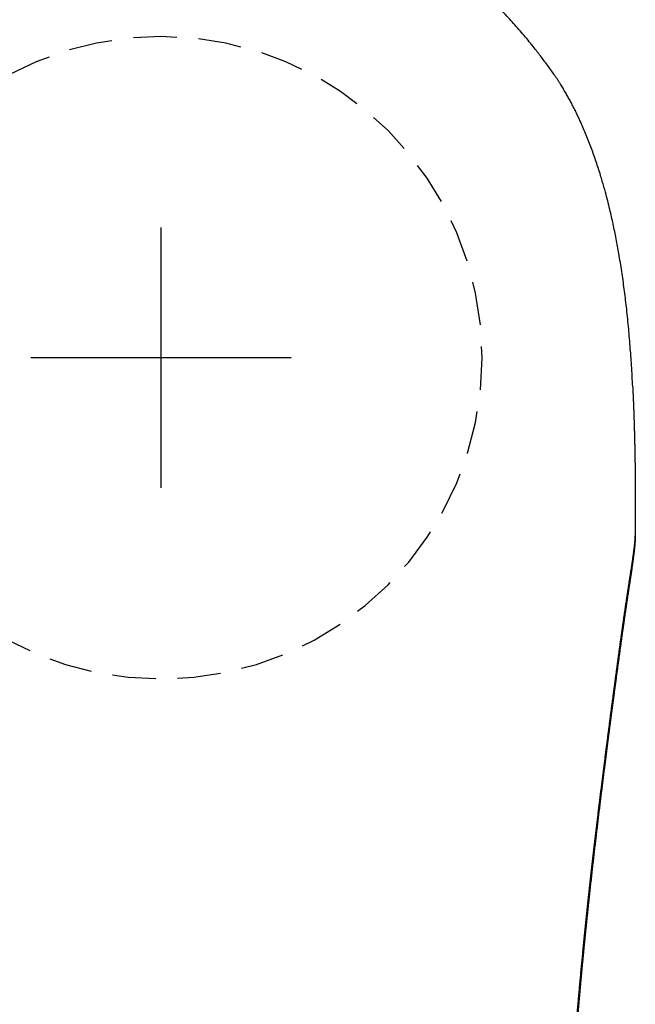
# Model space of a CAD drawing. Header units: millimetres. Extents: x 6161 to 8965, y -9035 to -5431.
# Tile 169 of 256: x 6813.02 to 6816.57, y -6578.54 to -6572.87. Entities that reach past the tile are written whole.
import ezdxf

# ---------------------------------------------------------------- set-up
doc = ezdxf.new("R2010")
doc.units = ezdxf.units.MM
doc.linetypes.add('HIDDEN', pattern=[0.375, 0.25, -0.125])
doc.layers.add('Wyposazenie Wew - Urzadzenia Sanitarne', color=6, linetype='Continuous')

# ---------------------------------------------------------------- blocks, each defined once
blk = doc.blocks.new('ORAS_ELECTRA')
blk.add_line((-2.7328, -1.0256), (-2.7328, -1.0252))
for points in [[(0, -0.75), (0, 0.75)], [(-0.75, 0), (0.75, 0)]]:
    blk.add_lwpolyline(points)
at = {"color": 9, "linetype": 'HIDDEN', "true_color": 0xb8b8b8}
blk.add_circle((0, 0), 1.85, dxfattribs=at)
for points, knots in [([(-2.7182, -0.1668), (-2.7172, -0.147), (-2.7152, -0.1063), (-2.7117, -0.0469), (-2.7078, 0.0115), (-2.7036, 0.0679), (-2.699, 0.1243), (-2.6939, 0.1806), (-2.6883, 0.2369), (-2.6824, 0.2915), (-2.6762, 0.3443), (-2.6697, 0.3955), (-2.6627, 0.4466), (-2.6553, 0.4977), (-2.6473, 0.5486), (-2.6392, 0.5968), (-2.6311, 0.6423), (-2.6231, 0.6849), (-2.6146, 0.7275), (-2.6057, 0.77), (-2.5963, 0.8124), (-2.5859, 0.8571), (-2.5743, 0.904), (-2.5628, 0.9477), (-2.5523, 0.9857), (-2.5429, 1.0183), (-2.5325, 1.053), (-2.5209, 1.0898), (-2.5081, 1.1286), (-2.4948, 1.1673), (-2.4808, 1.2057), (-2.4663, 1.244), (-2.4512, 1.2817), (-2.4356, 1.3189), (-2.4213, 1.3513), (-2.4083, 1.3796), (-2.3969, 1.4036), (-2.3851, 1.4276), (-2.3729, 1.4516), (-2.3603, 1.4755), (-2.3474, 1.4993), (-2.334, 1.5228), (-2.3203, 1.5462), (-2.3052, 1.571), (-2.2886, 1.5972), (-2.2703, 1.6248), (-2.2513, 1.652), (-2.2319, 1.6788), (-2.2121, 1.7055), (-2.1921, 1.732), (-2.1719, 1.7583), (-2.1487, 1.7879), (-2.1224, 1.8204), (-2.0928, 1.8559), (-2.0627, 1.891), (-2.032, 1.9257), (-2.0008, 1.9598), (-1.9695, 1.993), (-1.9381, 2.0251), (-1.9068, 2.0562), (-1.875, 2.0868), (-1.8449, 2.1148), (-1.8168, 2.1402), (-1.7907, 2.1632), (-1.7642, 2.1858), (-1.7375, 2.2081), (-1.7104, 2.2301), (-1.6829, 2.2517), (-1.6552, 2.2729), (-1.6274, 2.2936), (-1.5994, 2.3137), (-1.5714, 2.3334), (-1.5432, 2.3526), (-1.5146, 2.3715), (-1.4857, 2.39), (-1.4549, 2.4091), (-1.4219, 2.4289), (-1.3868, 2.4491), (-1.3514, 2.4687), (-1.3156, 2.4877), (-1.2794, 2.5062), (-1.2429, 2.524), (-1.206, 2.5412), (-1.1713, 2.5568), (-1.1388, 2.5707), (-1.1085, 2.5832), (-1.078, 2.5953), (-1.0466, 2.6073), (-1.0143, 2.6191), (-0.981, 2.6307), (-0.9476, 2.6418), (-0.914, 2.6524), (-0.8774, 2.6635), (-0.8377, 2.6747), (-0.7949, 2.6861), (-0.752, 2.6968), (-0.7093, 2.7066), (-0.667, 2.7156), (-0.625, 2.7239), (-0.5829, 2.7315), (-0.5406, 2.7385), (-0.4982, 2.7449), (-0.4556, 2.7507), (-0.413, 2.756), (-0.3692, 2.7607), (-0.3242, 2.765), (-0.2781, 2.7687), (-0.2319, 2.7718), (-0.1856, 2.7743), (-0.1393, 2.7762), (-0.0929, 2.7775), (-0.0464, 2.7784), (-0.0155, 2.7785), (0, 2.7785)], [0, 0, 0, 0, 0.013173, 0.026968, 0.039452, 0.051937, 0.064422, 0.076914, 0.089407, 0.101899, 0.113285, 0.124672, 0.136058, 0.147455, 0.158851, 0.170247, 0.179829, 0.189411, 0.198992, 0.208583, 0.218175, 0.227766, 0.23898, 0.250194, 0.257677, 0.26516, 0.272643, 0.281669, 0.290696, 0.299723, 0.308767, 0.317812, 0.326856, 0.335668, 0.34448, 0.350363, 0.356246, 0.362128, 0.368095, 0.374062, 0.380028, 0.386007, 0.391986, 0.397965, 0.405267, 0.412569, 0.419883, 0.427198, 0.434531, 0.441864, 0.4492, 0.456536, 0.466738, 0.476941, 0.487144, 0.497369, 0.507594, 0.517819, 0.527563, 0.537306, 0.54706, 0.556814, 0.564498, 0.572181, 0.57987, 0.587559, 0.595265, 0.602971, 0.610683, 0.618395, 0.625946, 0.633498, 0.64105, 0.648615, 0.656181, 0.663746, 0.672684, 0.681623, 0.690563, 0.699501, 0.708481, 0.717462, 0.726443, 0.735423, 0.742659, 0.749896, 0.757138, 0.764379, 0.772158, 0.779938, 0.787719, 0.795499, 0.803277, 0.813049, 0.822822, 0.832595, 0.842367, 0.851817, 0.861268, 0.870718, 0.880168, 0.889651, 0.899134, 0.908618, 0.918101, 0.928321, 0.938541, 0.948768, 0.958996, 0.969244, 0.979492, 0.989746, 1, 1, 1, 1]), ([(2.6687, 0.4019), (2.6666, 0.4174), (2.6629, 0.4456), (2.6569, 0.4863), (2.6511, 0.5241), (2.6451, 0.5618), (2.6384, 0.6015), (2.631, 0.6429), (2.6228, 0.6863), (2.6142, 0.7295), (2.6051, 0.7727), (2.5955, 0.8158), (2.5855, 0.8586), (2.575, 0.901), (2.564, 0.9432), (2.5525, 0.9852), (2.5404, 1.0269), (2.5278, 1.0682), (2.5146, 1.1092), (2.5008, 1.15), (2.4876, 1.1872), (2.4752, 1.2207), (2.4636, 1.2507), (2.4516, 1.2806), (2.4392, 1.3103), (2.4264, 1.3399), (2.4131, 1.3693), (2.3994, 1.3986), (2.3845, 1.429), (2.3683, 1.4605), (2.3527, 1.4895), (2.3387, 1.5147), (2.3263, 1.5361), (2.3125, 1.5592), (2.2971, 1.5839), (2.28, 1.6101), (2.2625, 1.636), (2.2424, 1.6644), (2.2197, 1.6954), (2.1946, 1.7289), (2.17, 1.7608), (2.1459, 1.7913), (2.1224, 1.8203), (2.0986, 1.849), (2.0744, 1.8775), (2.0498, 1.9056), (2.0236, 1.9349), (1.9958, 1.9652), (1.9661, 1.9964), (1.936, 2.0272), (1.9054, 2.0576), (1.8742, 2.0875), (1.8443, 2.1153), (1.8157, 2.1411), (1.7885, 2.1651), (1.761, 2.1886), (1.733, 2.2117), (1.7048, 2.2345), (1.6762, 2.2569), (1.6472, 2.2789), (1.6167, 2.3014), (1.5845, 2.3243), (1.5507, 2.3476), (1.5164, 2.3703), (1.4818, 2.3925), (1.4467, 2.4141), (1.4111, 2.4351), (1.3753, 2.4556), (1.3419, 2.4738), (1.3111, 2.49), (1.2831, 2.5043), (1.2548, 2.5182), (1.2264, 2.5318), (1.1977, 2.545), (1.1687, 2.5579), (1.1395, 2.5704), (1.1098, 2.5826), (1.0801, 2.5945), (1.0473, 2.607), (1.0114, 2.6201), (0.9725, 2.6336), (0.9332, 2.6464), (0.8938, 2.6586), (0.8541, 2.6701), (0.8161, 2.6806), (0.7797, 2.6899), (0.7452, 2.6983), (0.7105, 2.7063), (0.6756, 2.7138), (0.6407, 2.7208), (0.6056, 2.7274), (0.5704, 2.7336), (0.5333, 2.7397), (0.4941, 2.7455), (0.4529, 2.7511), (0.4116, 2.7561), (0.3687, 2.7607), (0.3242, 2.765), (0.2781, 2.7687), (0.2319, 2.7718), (0.1856, 2.7743), (0.1392, 2.7762), (0.0928, 2.7775), (0.0464, 2.7784), (0.0155, 2.7785), (0, 2.7785)], [0, 0, 0, 0, 0.011884, 0.021541, 0.031198, 0.040858, 0.050517, 0.061658, 0.072798, 0.083938, 0.09509, 0.106242, 0.117393, 0.128399, 0.139405, 0.150419, 0.161432, 0.172305, 0.183178, 0.19406, 0.204942, 0.213072, 0.221203, 0.229333, 0.237463, 0.245619, 0.253775, 0.261931, 0.270086, 0.279443, 0.288799, 0.295047, 0.301296, 0.307544, 0.315447, 0.323352, 0.331258, 0.339161, 0.34974, 0.36032, 0.370899, 0.380327, 0.389756, 0.399185, 0.408626, 0.418068, 0.427509, 0.43839, 0.449271, 0.460152, 0.471056, 0.481961, 0.492865, 0.502019, 0.511174, 0.520329, 0.529483, 0.538667, 0.547851, 0.557036, 0.566219, 0.5766, 0.586982, 0.597364, 0.607745, 0.618173, 0.628604, 0.639034, 0.649463, 0.65742, 0.665378, 0.673335, 0.681305, 0.689275, 0.697245, 0.705338, 0.713432, 0.721531, 0.729629, 0.740047, 0.750464, 0.760882, 0.771325, 0.781768, 0.792212, 0.801205, 0.8102, 0.819195, 0.828189, 0.837207, 0.846227, 0.855246, 0.864265, 0.874765, 0.885266, 0.895775, 0.906283, 0.917982, 0.929681, 0.941381, 0.953079, 0.964809, 0.97654, 0.98827, 1, 1, 1, 1]), ([(-2.7182, -0.1668), (-2.7182, -0.1669), (-2.7183, -0.1674), (-2.7183, -0.1684), (-2.7184, -0.1699), (-2.7185, -0.1716), (-2.7185, -0.1734), (-2.7186, -0.1751), (-2.7187, -0.1766), (-2.7188, -0.178), (-2.7188, -0.1794), (-2.7189, -0.1809), (-2.719, -0.1822), (-2.719, -0.1835), (-2.7191, -0.1849), (-2.7192, -0.1864), (-2.7192, -0.1881), (-2.7193, -0.1901), (-2.7194, -0.192), (-2.7195, -0.1939), (-2.7196, -0.1957), (-2.7197, -0.1974), (-2.7197, -0.1989), (-2.7198, -0.2003), (-2.7199, -0.2018), (-2.7199, -0.2033), (-2.72, -0.2052), (-2.7201, -0.2073), (-2.7202, -0.2095), (-2.7203, -0.2117), (-2.7204, -0.2137), (-2.7205, -0.2155), (-2.7205, -0.217), (-2.7206, -0.2184), (-2.7206, -0.2196), (-2.7207, -0.221), (-2.7208, -0.2225), (-2.7208, -0.2242), (-2.7209, -0.2262), (-2.721, -0.2284), (-2.7211, -0.2307), (-2.7212, -0.2329), (-2.7213, -0.2347), (-2.7213, -0.2361), (-2.7214, -0.2373), (-2.7214, -0.2384), (-2.7215, -0.2395), (-2.7215, -0.2406), (-2.7216, -0.2418), (-2.7216, -0.243), (-2.7217, -0.2444), (-2.7218, -0.2459), (-2.7218, -0.2476), (-2.7219, -0.2495), (-2.722, -0.2514), (-2.722, -0.2532), (-2.7221, -0.2548), (-2.7222, -0.2561), (-2.7222, -0.2574), (-2.7223, -0.2587), (-2.7223, -0.26), (-2.7224, -0.2616), (-2.7225, -0.2633), (-2.7225, -0.2653), (-2.7226, -0.2674), (-2.7227, -0.2695), (-2.7228, -0.2714), (-2.7228, -0.2731), (-2.7229, -0.2747), (-2.723, -0.2761), (-2.723, -0.2774), (-2.7231, -0.2788), (-2.7231, -0.2804), (-2.7232, -0.2821), (-2.7233, -0.2841), (-2.7233, -0.2863), (-2.7234, -0.2886), (-2.7235, -0.2908), (-2.7236, -0.2929), (-2.7237, -0.2947), (-2.7237, -0.2962), (-2.7238, -0.2976), (-2.7238, -0.299), (-2.7239, -0.3004), (-2.7239, -0.3018), (-2.724, -0.3035), (-2.724, -0.3053), (-2.7241, -0.3072), (-2.7242, -0.3091), (-2.7242, -0.311), (-2.7243, -0.3127), (-2.7244, -0.3142), (-2.7244, -0.3155), (-2.7245, -0.3167), (-2.7245, -0.3179), (-2.7245, -0.3192), (-2.7246, -0.3205), (-2.7246, -0.3219), (-2.7247, -0.3236), (-2.7248, -0.3256), (-2.7248, -0.3277), (-2.7249, -0.3299), (-2.725, -0.3321), (-2.7251, -0.3341), (-2.7251, -0.3359), (-2.7252, -0.3375), (-2.7252, -0.339), (-2.7253, -0.3405), (-2.7253, -0.3422), (-2.7254, -0.3439), (-2.7254, -0.3459), (-2.7255, -0.3481), (-2.7256, -0.3505), (-2.7257, -0.3529), (-2.7257, -0.355), (-2.7258, -0.3567), (-2.7258, -0.358), (-2.7259, -0.3593), (-2.7259, -0.3605), (-2.726, -0.3617), (-2.726, -0.363), (-2.7261, -0.3645), (-2.7261, -0.3662), (-2.7262, -0.3681), (-2.7262, -0.3702), (-2.7263, -0.3723), (-2.7264, -0.3744), (-2.7264, -0.3763), (-2.7265, -0.3782), (-2.7265, -0.3798), (-2.7266, -0.3812), (-2.7266, -0.3825), (-2.7266, -0.3838), (-2.7267, -0.385), (-2.7267, -0.3864), (-2.7268, -0.3878), (-2.7268, -0.3894), (-2.7269, -0.3912), (-2.7269, -0.3932), (-2.727, -0.3954), (-2.7271, -0.3976), (-2.7271, -0.3998), (-2.7272, -0.4018), (-2.7272, -0.4036), (-2.7273, -0.4055), (-2.7273, -0.4075), (-2.7274, -0.4097), (-2.7275, -0.4119), (-2.7275, -0.414), (-2.7276, -0.416), (-2.7276, -0.418), (-2.7277, -0.42), (-2.7277, -0.4217), (-2.7278, -0.4231), (-2.7278, -0.4243), (-2.7278, -0.4254), (-2.7279, -0.4265), (-2.7279, -0.4277), (-2.7279, -0.4289), (-2.728, -0.4302), (-2.728, -0.4316), (-2.728, -0.4331), (-2.7281, -0.435), (-2.7282, -0.437), (-2.7282, -0.4392), (-2.7283, -0.4414), (-2.7283, -0.4435), (-2.7284, -0.4454), (-2.7284, -0.447), (-2.7284, -0.4484), (-2.7285, -0.4495), (-2.7285, -0.4505), (-2.7285, -0.4514), (-2.7285, -0.4524), (-2.7286, -0.4533), (-2.7286, -0.4543), (-2.7286, -0.4554), (-2.7287, -0.4567), (-2.7287, -0.4584), (-2.7287, -0.4605), (-2.7288, -0.4627), (-2.7289, -0.4651), (-2.7289, -0.4672), (-2.729, -0.4692), (-2.729, -0.4711), (-2.729, -0.4728), (-2.7291, -0.4743), (-2.7291, -0.4758), (-2.7291, -0.4772), (-2.7292, -0.4788), (-2.7292, -0.4805), (-2.7293, -0.4824), (-2.7293, -0.4846), (-2.7294, -0.4869), (-2.7294, -0.4893), (-2.7295, -0.4916), (-2.7295, -0.4938), (-2.7296, -0.4959), (-2.7296, -0.4978), (-2.7297, -0.4996), (-2.7297, -0.5012), (-2.7297, -0.5027), (-2.7298, -0.5043), (-2.7298, -0.5061), (-2.7298, -0.508), (-2.7299, -0.5101), (-2.7299, -0.5122), (-2.73, -0.5144), (-2.73, -0.5167), (-2.7301, -0.5189), (-2.7301, -0.5212), (-2.7302, -0.5233), (-2.7302, -0.5253), (-2.7302, -0.5274), (-2.7303, -0.5294), (-2.7303, -0.5314), (-2.7304, -0.5334), (-2.7304, -0.5357), (-2.7304, -0.5381), (-2.7305, -0.5404), (-2.7305, -0.5427), (-2.7306, -0.5449), (-2.7306, -0.547), (-2.7306, -0.549), (-2.7307, -0.5509), (-2.7307, -0.5529), (-2.7308, -0.5549), (-2.7308, -0.557), (-2.7308, -0.5594), (-2.7309, -0.5622), (-2.7309, -0.565), (-2.731, -0.5677), (-2.731, -0.5702), (-2.7311, -0.5724), (-2.7311, -0.5743), (-2.7311, -0.576), (-2.7312, -0.5776), (-2.7312, -0.5792), (-2.7312, -0.5806), (-2.7312, -0.5818), (-2.7312, -0.583), (-2.7313, -0.5843), (-2.7313, -0.5859), (-2.7313, -0.5877), (-2.7313, -0.5896), (-2.7314, -0.5918), (-2.7314, -0.594), (-2.7315, -0.5963), (-2.7315, -0.5984), (-2.7315, -0.6001), (-2.7315, -0.6017), (-2.7316, -0.6031), (-2.7316, -0.6045), (-2.7316, -0.6059), (-2.7316, -0.6073), (-2.7316, -0.6088), (-2.7317, -0.6106), (-2.7317, -0.6128), (-2.7317, -0.6152), (-2.7318, -0.6178), (-2.7318, -0.6203), (-2.7318, -0.6226), (-2.7319, -0.6245), (-2.7319, -0.6261), (-2.7319, -0.6275), (-2.7319, -0.6287), (-2.7319, -0.63), (-2.732, -0.6315), (-2.732, -0.6332), (-2.732, -0.6349), (-2.732, -0.6367), (-2.732, -0.6386), (-2.7321, -0.6407), (-2.7321, -0.643), (-2.7321, -0.6455), (-2.7322, -0.648), (-2.7322, -0.6505), (-2.7322, -0.653), (-2.7323, -0.6554), (-2.7323, -0.6577), (-2.7323, -0.6597), (-2.7323, -0.6617), (-2.7323, -0.6633), (-2.7324, -0.6647), (-2.7324, -0.666), (-2.7324, -0.6674), (-2.7324, -0.6692), (-2.7324, -0.6712), (-2.7325, -0.6735), (-2.7325, -0.6759), (-2.7325, -0.6783), (-2.7325, -0.6806), (-2.7326, -0.6828), (-2.7326, -0.6846), (-2.7326, -0.6862), (-2.7326, -0.6875), (-2.7326, -0.6888), (-2.7326, -0.69), (-2.7326, -0.6914), (-2.7327, -0.693), (-2.7327, -0.6949), (-2.7327, -0.6969), (-2.7327, -0.6992), (-2.7327, -0.7018), (-2.7328, -0.7045), (-2.7328, -0.7074), (-2.7328, -0.7102), (-2.7328, -0.7129), (-2.7328, -0.7153), (-2.7329, -0.7175), (-2.7329, -0.7195), (-2.7329, -0.7213), (-2.7329, -0.723), (-2.7329, -0.7248), (-2.7329, -0.7266), (-2.7329, -0.7286), (-2.733, -0.7309), (-2.733, -0.7335), (-2.733, -0.7364), (-2.733, -0.7393), (-2.733, -0.7422), (-2.7331, -0.745), (-2.7331, -0.7475), (-2.7331, -0.7497), (-2.7331, -0.7517), (-2.7331, -0.7536), (-2.7331, -0.7554), (-2.7331, -0.7571), (-2.7331, -0.7588), (-2.7332, -0.7604), (-2.7332, -0.7621), (-2.7332, -0.7641), (-2.7332, -0.7662), (-2.7332, -0.7687), (-2.7332, -0.7715), (-2.7332, -0.7745), (-2.7332, -0.7773), (-2.7333, -0.7799), (-2.7333, -0.7822), (-2.7333, -0.7844), (-2.7333, -0.7862), (-2.7333, -0.7879), (-2.7333, -0.7895), (-2.7333, -0.7911), (-2.7333, -0.7927), (-2.7333, -0.7944), (-2.7333, -0.7964), (-2.7333, -0.7986), (-2.7333, -0.8013), (-2.7333, -0.8043), (-2.7334, -0.8076), (-2.7334, -0.8108), (-2.7334, -0.8138), (-2.7334, -0.8164), (-2.7334, -0.8187), (-2.7334, -0.8207), (-2.7334, -0.8226), (-2.7334, -0.8244), (-2.7334, -0.8262), (-2.7334, -0.8281), (-2.7334, -0.8302), (-2.7334, -0.8325), (-2.7334, -0.8351), (-2.7334, -0.8379), (-2.7334, -0.8409), (-2.7334, -0.8439), (-2.7334, -0.8468), (-2.7334, -0.8496), (-2.7334, -0.8521), (-2.7334, -0.8546), (-2.7334, -0.8572), (-2.7334, -0.8598), (-2.7334, -0.8625), (-2.7334, -0.8653), (-2.7334, -0.8684), (-2.7334, -0.8717), (-2.7334, -0.8753), (-2.7334, -0.879), (-2.7334, -0.8825), (-2.7334, -0.8858), (-2.7334, -0.8888), (-2.7334, -0.8916), (-2.7334, -0.8942), (-2.7334, -0.8966), (-2.7334, -0.8988), (-2.7334, -0.901), (-2.7334, -0.9031), (-2.7334, -0.9053), (-2.7334, -0.9078), (-2.7334, -0.9106), (-2.7334, -0.9137), (-2.7334, -0.9169), (-2.7333, -0.9203), (-2.7333, -0.9238), (-2.7333, -0.9268), (-2.7333, -0.9295), (-2.7333, -0.9315), (-2.7333, -0.9334), (-2.7333, -0.935), (-2.7333, -0.9368), (-2.7333, -0.9387), (-2.7333, -0.9407), (-2.7333, -0.9428), (-2.7333, -0.945), (-2.7333, -0.9474), (-2.7332, -0.9501), (-2.7332, -0.9539), (-2.7332, -0.9588), (-2.7332, -0.9645), (-2.7331, -0.9697), (-2.7331, -0.9742), (-2.7331, -0.9779), (-2.7331, -0.9814), (-2.7331, -0.9844), (-2.733, -0.9871), (-2.733, -0.9896), (-2.733, -0.9924), (-2.733, -0.9957), (-2.733, -0.9995), (-2.7329, -1.0038), (-2.7329, -1.0082), (-2.7329, -1.0122), (-2.7328, -1.0159), (-2.7328, -1.0193), (-2.7328, -1.0224), (-2.7328, -1.0243), (-2.7328, -1.0252)], [0, 0, 0, 0, 0.000152, 0.001738, 0.003576, 0.005666, 0.007918, 0.00995, 0.011718, 0.013224, 0.015073, 0.016792, 0.018381, 0.019883, 0.021398, 0.023208, 0.025315, 0.027713, 0.030083, 0.032236, 0.034497, 0.036532, 0.038367, 0.040001, 0.041569, 0.043442, 0.045661, 0.048226, 0.05092, 0.053547, 0.056073, 0.058129, 0.059941, 0.061508, 0.062923, 0.064514, 0.066308, 0.068307, 0.070736, 0.073389, 0.076249, 0.078895, 0.081142, 0.082711, 0.084022, 0.085305, 0.086622, 0.087973, 0.089358, 0.090788, 0.092416, 0.094242, 0.096266, 0.098439, 0.100952, 0.103103, 0.104892, 0.106433, 0.107972, 0.109489, 0.111017, 0.112811, 0.115009, 0.117311, 0.119904, 0.122388, 0.124644, 0.126679, 0.128538, 0.130228, 0.13175, 0.133343, 0.135164, 0.137275, 0.139677, 0.1423, 0.144999, 0.147776, 0.150272, 0.152407, 0.154212, 0.155774, 0.157369, 0.159006, 0.160692, 0.162616, 0.164861, 0.167089, 0.169508, 0.171747, 0.17374, 0.175484, 0.176999, 0.178446, 0.179868, 0.181329, 0.182788, 0.184495, 0.186511, 0.188837, 0.191423, 0.194109, 0.196725, 0.199178, 0.201343, 0.20322, 0.204818, 0.206658, 0.20859, 0.210615, 0.212878, 0.215501, 0.218487, 0.221519, 0.224132, 0.225888, 0.227404, 0.228872, 0.230338, 0.231826, 0.233338, 0.235075, 0.23708, 0.239351, 0.241808, 0.244292, 0.246771, 0.249173, 0.25136, 0.253272, 0.25491, 0.256375, 0.257859, 0.259367, 0.2609, 0.262551, 0.264461, 0.266631, 0.269061, 0.271515, 0.274401, 0.276915, 0.279135, 0.281384, 0.283507, 0.285739, 0.288394, 0.291471, 0.293613, 0.295927, 0.298407, 0.300749, 0.302771, 0.304473, 0.305854, 0.306991, 0.308408, 0.309834, 0.311271, 0.312717, 0.314335, 0.316156, 0.318315, 0.320809, 0.323423, 0.325999, 0.328474, 0.330699, 0.332623, 0.334245, 0.335452, 0.336602, 0.337749, 0.338892, 0.340032, 0.341168, 0.342344, 0.343812, 0.345852, 0.34831, 0.351141, 0.353866, 0.35647, 0.358824, 0.360953, 0.362985, 0.36476, 0.36644, 0.368164, 0.369931, 0.371892, 0.374145, 0.37672, 0.379603, 0.382414, 0.384977, 0.387677, 0.390132, 0.392429, 0.394572, 0.396302, 0.398103, 0.399976, 0.401971, 0.404214, 0.406663, 0.409347, 0.411955, 0.414337, 0.417242, 0.419852, 0.422308, 0.424631, 0.427032, 0.429568, 0.431702, 0.434105, 0.436783, 0.439698, 0.442463, 0.444979, 0.447674, 0.450156, 0.452488, 0.454694, 0.456947, 0.459238, 0.461684, 0.464524, 0.467778, 0.471245, 0.474425, 0.477309, 0.479887, 0.482153, 0.484091, 0.485962, 0.487835, 0.489709, 0.490801, 0.492111, 0.493684, 0.495522, 0.497624, 0.499948, 0.502219, 0.505177, 0.507911, 0.510295, 0.512314, 0.514088, 0.515695, 0.517301, 0.518908, 0.520514, 0.522268, 0.52435, 0.526855, 0.529767, 0.532845, 0.536016, 0.53857, 0.540789, 0.542671, 0.544217, 0.545506, 0.54678, 0.548781, 0.550785, 0.552842, 0.554821, 0.55703, 0.559468, 0.562132, 0.565022, 0.568099, 0.57101, 0.573675, 0.576681, 0.579354, 0.581706, 0.583881, 0.586064, 0.587479, 0.588898, 0.590496, 0.592482, 0.594855, 0.597562, 0.600409, 0.603231, 0.606004, 0.608531, 0.610685, 0.612468, 0.613931, 0.615355, 0.616779, 0.618203, 0.620197, 0.622313, 0.624701, 0.627364, 0.630321, 0.633519, 0.63696, 0.640262, 0.64334, 0.646223, 0.648774, 0.650988, 0.653006, 0.655025, 0.657009, 0.659013, 0.66131, 0.663994, 0.667097, 0.670392, 0.673855, 0.677326, 0.680484, 0.683321, 0.685883, 0.688201, 0.690295, 0.692341, 0.694388, 0.696436, 0.698119, 0.700073, 0.702308, 0.704817, 0.707451, 0.710901, 0.714438, 0.717759, 0.72074, 0.723401, 0.725836, 0.728058, 0.72988, 0.731699, 0.733519, 0.73534, 0.73725, 0.739483, 0.742053, 0.74491, 0.748646, 0.752514, 0.75627, 0.759686, 0.762766, 0.765285, 0.767546, 0.76965, 0.771754, 0.773859, 0.775944, 0.778284, 0.780953, 0.783932, 0.787179, 0.790621, 0.794136, 0.797494, 0.800688, 0.803605, 0.80617, 0.80928, 0.812308, 0.815316, 0.818495, 0.822006, 0.825794, 0.829925, 0.834183, 0.83844, 0.842028, 0.845441, 0.848651, 0.85162, 0.854326, 0.856865, 0.859258, 0.861652, 0.864136, 0.866968, 0.870163, 0.873647, 0.877387, 0.881303, 0.885215, 0.889085, 0.891812, 0.89417, 0.896169, 0.898033, 0.899843, 0.902176, 0.904456, 0.906824, 0.909292, 0.911918, 0.914947, 0.91839, 0.924927, 0.931475, 0.938007, 0.942595, 0.946774, 0.950576, 0.954148, 0.956956, 0.95978, 0.96287, 0.966308, 0.970981, 0.975853, 0.980762, 0.98567, 0.989526, 0.993381, 0.996961, 1, 1, 1, 1]), ([(-2.3674, -4.175), (-2.3684, -4.1615), (-2.3703, -4.1346), (-2.3734, -4.0945), (-2.3764, -4.0546), (-2.3795, -4.0149), (-2.3826, -3.9755), (-2.3857, -3.9364), (-2.3889, -3.8974), (-2.3921, -3.8588), (-2.3953, -3.8204), (-2.3985, -3.7822), (-2.4018, -3.7443), (-2.4051, -3.7067), (-2.4084, -3.6694), (-2.4118, -3.6324), (-2.4152, -3.5952), (-2.4186, -3.5579), (-2.4221, -3.5205), (-2.4257, -3.4835), (-2.4292, -3.4467), (-2.4328, -3.4095), (-2.4365, -3.3718), (-2.4404, -3.3337), (-2.4442, -3.2959), (-2.448, -3.2586), (-2.4519, -3.2216), (-2.4557, -3.185), (-2.4596, -3.1488), (-2.4634, -3.1129), (-2.4672, -3.0775), (-2.4711, -3.0423), (-2.4749, -3.0074), (-2.4788, -2.9727), (-2.4827, -2.9385), (-2.4865, -2.9047), (-2.4903, -2.8713), (-2.4941, -2.8384), (-2.4979, -2.8059), (-2.5017, -2.7739), (-2.5054, -2.7422), (-2.5091, -2.7109), (-2.5129, -2.6799), (-2.5166, -2.6492), (-2.5202, -2.619), (-2.5239, -2.5891), (-2.5276, -2.5583), (-2.5315, -2.5267), (-2.5356, -2.4942), (-2.5396, -2.4623), (-2.5435, -2.4309), (-2.5474, -2.4001), (-2.5512, -2.3698), (-2.555, -2.3401), (-2.5587, -2.3108), (-2.5624, -2.282), (-2.5661, -2.2536), (-2.5696, -2.2257), (-2.5732, -2.1981), (-2.5768, -2.1708), (-2.5803, -2.1438), (-2.5837, -2.1172), (-2.5871, -2.0912), (-2.5905, -2.0657), (-2.5938, -2.0407), (-2.597, -2.0162), (-2.6002, -1.9921), (-2.6033, -1.9685), (-2.6067, -1.9434), (-2.6102, -1.9168), (-2.6139, -1.889), (-2.6175, -1.8619), (-2.6209, -1.8365), (-2.6241, -1.8127), (-2.6271, -1.7904), (-2.6301, -1.7687), (-2.633, -1.7473), (-2.6358, -1.7265), (-2.6389, -1.7044), (-2.6421, -1.6812), (-2.6454, -1.657), (-2.6487, -1.6334), (-2.6518, -1.6106), (-2.6549, -1.5884), (-2.658, -1.5668), (-2.6609, -1.5458), (-2.6638, -1.5254), (-2.6667, -1.5056), (-2.6693, -1.4873), (-2.6718, -1.4702), (-2.6741, -1.4544), (-2.6764, -1.439), (-2.6786, -1.424), (-2.6808, -1.4094), (-2.6829, -1.3951), (-2.685, -1.3813), (-2.687, -1.3678), (-2.6893, -1.3524), (-2.6919, -1.3355), (-2.6947, -1.3171), (-2.6974, -1.2995), (-2.7, -1.2826), (-2.7025, -1.2663), (-2.705, -1.2507), (-2.7073, -1.2358), (-2.7095, -1.2214), (-2.7116, -1.2076), (-2.7136, -1.1944), (-2.7155, -1.1818), (-2.7174, -1.1696), (-2.7191, -1.158), (-2.7207, -1.1467), (-2.7223, -1.1358), (-2.7237, -1.1252), (-2.7251, -1.1151), (-2.7263, -1.1055), (-2.7274, -1.0962), (-2.7285, -1.0873), (-2.7294, -1.0788), (-2.7302, -1.0705), (-2.731, -1.0623), (-2.7316, -1.0542), (-2.7322, -1.0452), (-2.7326, -1.0356), (-2.7327, -1.0289), (-2.7328, -1.0256)], [0, 0, 0, 0, 0.005042, 0.010085, 0.015128, 0.020171, 0.025213, 0.030256, 0.035299, 0.040342, 0.045385, 0.050427, 0.055469, 0.060512, 0.065555, 0.070598, 0.075641, 0.080861, 0.086082, 0.091303, 0.096524, 0.101745, 0.107324, 0.112903, 0.118483, 0.124063, 0.129642, 0.135243, 0.140845, 0.146447, 0.152049, 0.15765, 0.163343, 0.169037, 0.174731, 0.180424, 0.186117, 0.19181, 0.197503, 0.203197, 0.20889, 0.214583, 0.220354, 0.226126, 0.231897, 0.237669, 0.24344, 0.250034, 0.256627, 0.263221, 0.269814, 0.276407, 0.283, 0.289593, 0.296186, 0.302832, 0.309478, 0.316124, 0.322769, 0.32959, 0.336411, 0.343232, 0.350054, 0.356874, 0.363694, 0.370515, 0.377336, 0.384156, 0.390977, 0.399572, 0.408167, 0.416763, 0.425358, 0.432951, 0.440545, 0.448138, 0.455736, 0.463333, 0.470931, 0.480459, 0.489988, 0.499517, 0.509046, 0.518575, 0.528119, 0.537663, 0.547208, 0.556752, 0.566296, 0.57459, 0.582884, 0.591178, 0.599474, 0.60777, 0.616066, 0.624348, 0.63263, 0.640912, 0.653338, 0.665764, 0.678196, 0.690629, 0.703064, 0.715499, 0.727922, 0.740344, 0.752769, 0.765193, 0.777621, 0.79005, 0.802479, 0.814908, 0.827734, 0.84056, 0.853387, 0.866213, 0.879042, 0.891871, 0.904701, 0.917531, 0.931434, 0.945337, 0.95924, 0.980096, 1, 1, 1, 1]), ([(-2.7328, -1.0258), (-2.7328, -1.0261), (-2.7328, -1.0297), (-2.7326, -1.0368), (-2.7322, -1.0473), (-2.7317, -1.0582), (-2.731, -1.0693), (-2.7302, -1.0799), (-2.7293, -1.0899), (-2.7284, -1.0992), (-2.7274, -1.1084), (-2.7264, -1.1174), (-2.7254, -1.1265), (-2.7243, -1.1354), (-2.7231, -1.1445), (-2.722, -1.1532), (-2.7208, -1.1619), (-2.7197, -1.1704), (-2.7185, -1.1788), (-2.7173, -1.1872), (-2.7161, -1.1955), (-2.7149, -1.2038), (-2.7137, -1.2122), (-2.7124, -1.2205), (-2.7112, -1.2289), (-2.7099, -1.2372), (-2.7087, -1.2456), (-2.7074, -1.2541), (-2.7061, -1.2626), (-2.7048, -1.2711), (-2.7035, -1.2797), (-2.7022, -1.2883), (-2.7009, -1.297), (-2.6995, -1.3058), (-2.6982, -1.3147), (-2.6968, -1.3236), (-2.6955, -1.3327), (-2.6941, -1.3418), (-2.6927, -1.351), (-2.6913, -1.3602), (-2.6899, -1.3695), (-2.6885, -1.3789), (-2.687, -1.3884), (-2.6856, -1.3979), (-2.6842, -1.4075), (-2.6827, -1.4173), (-2.6813, -1.4271), (-2.6798, -1.4369), (-2.6783, -1.4469), (-2.6768, -1.457), (-2.6754, -1.4672), (-2.6739, -1.4774), (-2.6723, -1.4878), (-2.6708, -1.4983), (-2.6693, -1.5088), (-2.6678, -1.5193), (-2.6663, -1.5299), (-2.6648, -1.5405), (-2.6632, -1.5513), (-2.6617, -1.5621), (-2.6601, -1.5731), (-2.6586, -1.5841), (-2.657, -1.5952), (-2.6555, -1.6064), (-2.6539, -1.6177), (-2.6523, -1.6291), (-2.6507, -1.6406), (-2.6491, -1.6522), (-2.6475, -1.6639), (-2.6458, -1.6756), (-2.6442, -1.6875), (-2.6425, -1.6995), (-2.6409, -1.7116), (-2.6392, -1.7238), (-2.6375, -1.7361), (-2.6359, -1.7484), (-2.6342, -1.7608), (-2.6325, -1.7734), (-2.6308, -1.7859), (-2.6291, -1.7986), (-2.6273, -1.8114), (-2.6256, -1.8243), (-2.6239, -1.8372), (-2.6221, -1.8503), (-2.6203, -1.8634), (-2.6186, -1.8765), (-2.6168, -1.8898), (-2.615, -1.9031), (-2.6132, -1.9165), (-2.6115, -1.93), (-2.6097, -1.9436), (-2.6078, -1.9572), (-2.606, -1.971), (-2.6042, -1.9848), (-2.6024, -1.9987), (-2.6005, -2.0127), (-2.5987, -2.0267), (-2.5968, -2.0408), (-2.5949, -2.055), (-2.593, -2.0695), (-2.5911, -2.084), (-2.5892, -2.0986), (-2.5873, -2.1133), (-2.5854, -2.128), (-2.5835, -2.1427), (-2.5815, -2.1576), (-2.5796, -2.1725), (-2.5777, -2.1875), (-2.5757, -2.2025), (-2.5738, -2.2176), (-2.5718, -2.2328), (-2.5698, -2.2481), (-2.5679, -2.2635), (-2.5659, -2.2789), (-2.5639, -2.2944), (-2.5619, -2.31), (-2.5599, -2.3256), (-2.5579, -2.3414), (-2.5559, -2.3572), (-2.5539, -2.3731), (-2.5519, -2.3891), (-2.5498, -2.4052), (-2.5478, -2.4214), (-2.5458, -2.4377), (-2.5437, -2.4541), (-2.5416, -2.4706), (-2.5396, -2.487), (-2.5375, -2.5036), (-2.5355, -2.5202), (-2.5334, -2.5369), (-2.5313, -2.5537), (-2.5293, -2.5705), (-2.5272, -2.5874), (-2.5251, -2.6044), (-2.5231, -2.6214), (-2.521, -2.6386), (-2.5189, -2.6558), (-2.5168, -2.6731), (-2.5147, -2.6905), (-2.5127, -2.7079), (-2.5106, -2.7254), (-2.5085, -2.743), (-2.5064, -2.7607), (-2.5043, -2.7784), (-2.5022, -2.7963), (-2.5001, -2.8142), (-2.498, -2.8322), (-2.4959, -2.8502), (-2.4938, -2.8684), (-2.4917, -2.8866), (-2.4896, -2.9049), (-2.4876, -2.9233), (-2.4855, -2.9417), (-2.4834, -2.9603), (-2.4813, -2.9789), (-2.4792, -2.9976), (-2.4771, -3.0164), (-2.475, -3.0352), (-2.4729, -3.0542), (-2.4709, -3.0733), (-2.4688, -3.0924), (-2.4667, -3.1116), (-2.4646, -3.1309), (-2.4625, -3.1502), (-2.4605, -3.1697), (-2.4584, -3.1892), (-2.4564, -3.2088), (-2.4543, -3.2285), (-2.4522, -3.2482), (-2.4502, -3.2681), (-2.4482, -3.288), (-2.4461, -3.308), (-2.4441, -3.3281), (-2.442, -3.3483), (-2.44, -3.3686), (-2.438, -3.3889), (-2.436, -3.4094), (-2.434, -3.4299), (-2.432, -3.4505), (-2.43, -3.4713), (-2.428, -3.4921), (-2.426, -3.513), (-2.424, -3.534), (-2.422, -3.555), (-2.4201, -3.5762), (-2.4181, -3.5975), (-2.4161, -3.6189), (-2.4142, -3.6403), (-2.4122, -3.6619), (-2.4103, -3.6835), (-2.4084, -3.7052), (-2.4065, -3.727), (-2.4045, -3.7489), (-2.4026, -3.771), (-2.4007, -3.7931), (-2.3988, -3.8154), (-2.3969, -3.8377), (-2.3951, -3.8601), (-2.3932, -3.8826), (-2.3914, -3.9051), (-2.3895, -3.9277), (-2.3877, -3.9505), (-2.3858, -3.9734), (-2.384, -3.9965), (-2.3822, -4.0197), (-2.3804, -4.043), (-2.3786, -4.0664), (-2.3768, -4.0893), (-2.3752, -4.1111), (-2.3736, -4.1326), (-2.3721, -4.1524), (-2.3707, -4.171), (-2.3699, -4.1828), (-2.3694, -4.1888), (-2.3694, -4.1893)], [0, 0, 0, 0, 0.000897, 0.014392, 0.028259, 0.042658, 0.057335, 0.071796, 0.084135, 0.095797, 0.106851, 0.118564, 0.128903, 0.139852, 0.150279, 0.16025, 0.169835, 0.179089, 0.188056, 0.196771, 0.205262, 0.213555, 0.22166, 0.22964, 0.237452, 0.24511, 0.252628, 0.260016, 0.267284, 0.274441, 0.281494, 0.28845, 0.295315, 0.302095, 0.308794, 0.315416, 0.32203, 0.328524, 0.334936, 0.341269, 0.347528, 0.353717, 0.35984, 0.365899, 0.371898, 0.377839, 0.383725, 0.389558, 0.39534, 0.401075, 0.406762, 0.412405, 0.418004, 0.423618, 0.429062, 0.434454, 0.439796, 0.445092, 0.450342, 0.455549, 0.460714, 0.465839, 0.470925, 0.475973, 0.480986, 0.485964, 0.490908, 0.49582, 0.500701, 0.505551, 0.510372, 0.515165, 0.519931, 0.524654, 0.529349, 0.534008, 0.538633, 0.543224, 0.547784, 0.552312, 0.556812, 0.561283, 0.565726, 0.570144, 0.574534, 0.578879, 0.58319, 0.587475, 0.591733, 0.595965, 0.60017, 0.60435, 0.608503, 0.612631, 0.616733, 0.620811, 0.624863, 0.628816, 0.632873, 0.6369, 0.640897, 0.644865, 0.648806, 0.652719, 0.656607, 0.660469, 0.664307, 0.668122, 0.671913, 0.675683, 0.679431, 0.683158, 0.686865, 0.690552, 0.694221, 0.697871, 0.701504, 0.70512, 0.708719, 0.712302, 0.715869, 0.719422, 0.72296, 0.726484, 0.730023, 0.733512, 0.736982, 0.740435, 0.743872, 0.747294, 0.7507, 0.754091, 0.75746, 0.760819, 0.764168, 0.767504, 0.770826, 0.774132, 0.777422, 0.780694, 0.783961, 0.787221, 0.790468, 0.793703, 0.796926, 0.800138, 0.803338, 0.806527, 0.809706, 0.812875, 0.816033, 0.819181, 0.82232, 0.82545, 0.828571, 0.831684, 0.83479, 0.837892, 0.840985, 0.84407, 0.847147, 0.850216, 0.853277, 0.856332, 0.859379, 0.862419, 0.865453, 0.868481, 0.871504, 0.87452, 0.877531, 0.880538, 0.883539, 0.886536, 0.889529, 0.892518, 0.895503, 0.898484, 0.901463, 0.904439, 0.907412, 0.910382, 0.913351, 0.916318, 0.919283, 0.922247, 0.92521, 0.928172, 0.931133, 0.934095, 0.937043, 0.939995, 0.942952, 0.945913, 0.948876, 0.95184, 0.954801, 0.957758, 0.960716, 0.963662, 0.966616, 0.969577, 0.972545, 0.975521, 0.978504, 0.981496, 0.984497, 0.98746, 0.990212, 0.992827, 0.995596, 0.997715, 0.99984, 1, 1, 1, 1])]:
    blk.add_open_spline(points, degree=3, knots=knots)
blk = doc.blocks.new('Modul_MOP')
blk.add_blockref('ORAS_ELECTRA', (0, -6))

msp = doc.modelspace()

# ---------------------------------------------------------------- block references
at = {"layer": 'Wyposazenie Wew - Urzadzenia Sanitarne', "xscale": -1}
msp.add_blockref('Modul_MOP', (6813.833, -6568.8166), dxfattribs=at)

doc.saveas('drawing.dxf')
